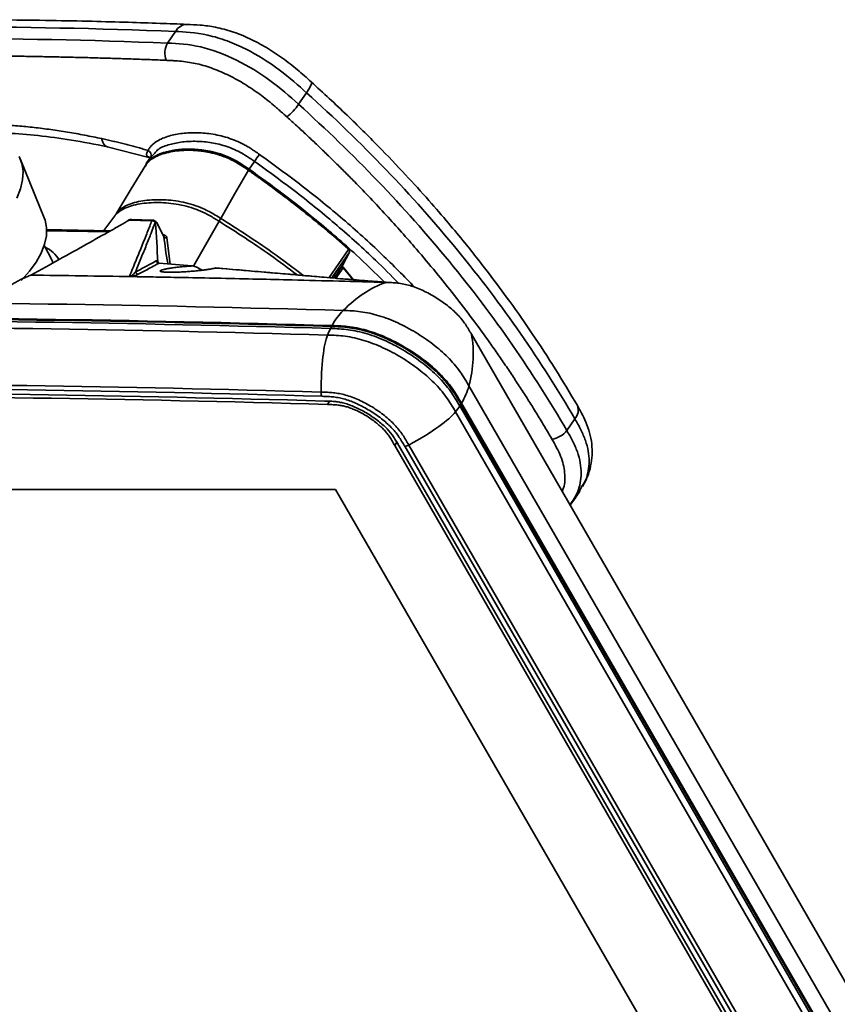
# Model space of a CAD drawing. Header units: millimetres. Extents: x 0 to 420, y 0 to 297.
# Tile 15 of 21: x 351 to 385, y 116 to 157. Entities that reach past the tile are written whole.
import ezdxf

# ---------------------------------------------------------------- set-up
doc = ezdxf.new("R2010")
doc.units = ezdxf.units.MM

msp = doc.modelspace()

# ---------------------------------------------------------------- linework, layer by layer
at = {"color": 7, "linetype": 'Continuous', "lineweight": 35}
for p, q in [((357.404, 156.063), (357.077, 155.587)), ((362.777, 153.554), (362.449, 153.078)), ((354.605, 151.337), (356.314, 150.9)), ((356.423, 150.973), (356.203, 150.654)), ((356.438, 150.962), (356.549, 151.081)), ((352.021, 148.421), (351.046, 150.81)), ((360.639, 150.738), (360.419, 150.419)), ((354.916, 148.511), (354.469, 147.899)), ((356.474, 148.332), (355.58, 148.356)), ((356.914, 147.682), (356.679, 148.142)), ((354.731, 147.894), (352.085, 147.944)), ((352.268, 146.843), (352.016, 147.294)), ((364.535, 147.02), (364.254, 146.468)), ((364.255, 146.47), (364.537, 147.024)), ((356.727, 146.57), (358.072, 146.453)), ((358.072, 146.453), (356.729, 146.569)), ((359.068, 146.362), (359.046, 146.369)), ((364.699, 145.878), (364.276, 146.4)), ((355.533, 146.017), (355.605, 146.015)), ((365.529, 145.815), (364.007, 145.932)), ((366.366, 145.762), (365.53, 145.822)), ((363.802, 143.971), (363.759, 143.888)), ((382.071, 121.943), (369.537, 143.655)), ((386.784, 111.481), (369.435, 141.533)), ((363.629, 140.774), (363.711, 140.915)), ((368.884, 140.473), (386.233, 110.421)), ((369.106, 140.791), (369.056, 140.712)), ((386.405, 110.66), (369.056, 140.712)), ((386.455, 110.739), (369.106, 140.791)), ((386.478, 110.774), (369.129, 140.826)), ((373.778, 140.184), (373.45, 139.708)), ((366.526, 139.147), (366.402, 139.349)), ((366.394, 139.094), (366.475, 139.235)), ((366.394, 139.094), (382.497, 111.198)), ((366.577, 139.058), (366.576, 139.06)), ((383.926, 109.006), (366.577, 139.058)), ((366.802, 139.058), (384.15, 109.006)), ((384.321, 109.056), (366.972, 139.108)), ((319.671, 137.291), (363.96, 137.291)), ((363.96, 137.291), (377.798, 113.32)), ((373.964, 137.232), (374.081, 137.435)), ((373.577, 136.657), (373.778, 136.942)), ((373.582, 136.648), (373.706, 136.828)), ((382.071, 121.943), (385.026, 116.824))]:
    msp.add_line(p, q, dxfattribs=at)
at = {"color": 8, "linetype": 'Continuous', "lineweight": 35}
for p, q in [((356.178, 150.565), (356.166, 150.545)), ((356.447, 148.324), (356.474, 148.33)), ((359.189, 148.284), (358.157, 146.465)), ((354.665, 147.857), (352.088, 147.889)), ((352.088, 147.889), (354.661, 147.855)), ((356.917, 147.73), (356.867, 147.741)), ((356.899, 147.711), (356.917, 147.73)), ((357.176, 146.531), (357.052, 147.599)), ((363.698, 145.973), (364.492, 147.133)), ((363.813, 145.964), (364.535, 147.02)), ((356.681, 146.609), (356.71, 146.56)), ((364.254, 146.468), (363.89, 145.957)), ((364.278, 146.377), (363.974, 145.95)), ((364.278, 146.377), (364.682, 145.88)), ((366.025, 145.776), (365.529, 145.815))]:
    msp.add_line(p, q, dxfattribs=at)
at = {"color": 8, "linetype": 'Continuous', "lineweight": 35, "flags": 128}
msp.add_lwpolyline([(362.777, 153.554), (362.872, 153.701), (362.939, 153.824), (362.975, 153.918), (362.978, 153.98), (362.967, 153.998)], dxfattribs=at)
at = {"color": 7, "linetype": 'Continuous', "lineweight": 35, "flags": 128}
for points in [[(350.986, 150.939), (351.101, 150.647), (351.151, 150.324), (351.132, 149.977), (351.047, 149.612), (350.896, 149.234)], [(356.169, 150.571), (355.585, 149.609), (354.964, 148.584)], [(359.257, 148.403), (359.825, 149.389), (360.393, 150.375)], [(351.068, 145.85), (351.098, 145.881), (351.418, 146.239), (351.683, 146.607), (351.888, 146.976), (352.03, 147.34), (352.106, 147.691), (352.114, 148.024), (352.055, 148.33), (352.021, 148.421)], [(352.373, 146.571), (352.358, 146.629), (352.268, 146.843)]]:
    msp.add_lwpolyline(points, dxfattribs=at)
at = {"color": 8, "linetype": 'Continuous', "lineweight": 35}
for centre, radius, start, end in [((357.899, 155.792), 0.564, 92.6366, 151.2932), ((356.18, 150.988), 0.22, 340.1385, 64.6275), ((373.391, 140.541), 0.527, 317.3108, 20.5249)]:
    msp.add_arc(centre, radius, start, end, dxfattribs=at)
at = {"color": 7, "linetype": 'Continuous', "lineweight": 35}
for centre, radius, start, end in [((357.758, 155.181), 0.794, 149.2306, 202.0618), ((360.365, 154.538), 2.545, 309.09, 324.9839), ((374.605, 141.119), 16.958, 144.2535, 145.4408), ((351.526, 146.048), 1.285, 30.2543, 65.5062), ((364.509, 147.038), 0.0317, 325.5286, 329.728), ((364.23, 146.485), 0.029, 325.37, 329.9501), ((372.717, 140.265), 0.921, 277.6348, 322.7729), ((366.79, 139.417), 0.359, 271.8997, 300.528)]:
    msp.add_arc(centre, radius, start, end, dxfattribs=at)
for points in [[(347.952, 156.255), (351.073, 156.254), (354.224, 156.191), (357.404, 156.063)], [(357.077, 155.587), (353.897, 155.715), (350.745, 155.778), (347.624, 155.779)], [(356.429, 148.307), (356.122, 148.315), (355.814, 148.324), (355.507, 148.332)], [(356.574, 148.24), (356.571, 148.237), (356.568, 148.232), (356.566, 148.227)], [(356.681, 146.609), (356.648, 147.153), (356.612, 147.697), (356.574, 148.24)], [(359.257, 148.403), (359.234, 148.362), (359.211, 148.322), (359.189, 148.284)], [(356.928, 147.649), (356.846, 147.81), (356.764, 147.97), (356.683, 148.129)], [(351.475, 146.074), (352.85, 146.058), (354.227, 146.038), (355.605, 146.015)], [(364.277, 144.627), (364.825, 145.174), (365.407, 145.557), (366.025, 145.776)], [(364.277, 144.627), (356.184, 144.862), (348.155, 144.98), (340.193, 144.98)], [(364.277, 144.627), (364.107, 144.456), (363.955, 144.25), (363.822, 144.008)], [(363.759, 143.888), (347.571, 144.359), (331.636, 144.359), (315.992, 143.888)], [(363.802, 143.971), (347.614, 144.442), (331.679, 144.442), (316.035, 143.971)], [(363.822, 144.008), (355.728, 144.244), (347.697, 144.362), (339.734, 144.362)], [(315.872, 143.619), (331.515, 144.09), (347.449, 144.09), (363.637, 143.619)], [(363.759, 143.888), (363.715, 143.803), (363.674, 143.714), (363.637, 143.619)], [(363.372, 141.281), (363.383, 142.423), (363.471, 143.202), (363.637, 143.619)], [(369.435, 141.533), (369.63, 142.288), (369.664, 142.995), (369.537, 143.655)], [(363.372, 141.281), (347.211, 141.752), (331.302, 141.752), (315.684, 141.281)], [(315.731, 141.109), (331.346, 141.58), (347.251, 141.58), (363.409, 141.109)], [(363.514, 140.915), (347.359, 141.386), (331.463, 141.386), (315.851, 140.915)], [(363.372, 141.281), (363.371, 141.218), (363.385, 141.155), (363.409, 141.109)], [(369.435, 141.533), (369.374, 141.298), (369.272, 141.062), (369.129, 140.826)], [(315.98, 140.774), (331.589, 141.244), (347.478, 141.244), (363.629, 140.774)], [(366.972, 139.108), (367.967, 139.668), (368.604, 140.123), (368.884, 140.473)], [(369.056, 140.712), (369.005, 140.632), (368.947, 140.552), (368.884, 140.473)]]:
    msp.add_open_spline(points, degree=3, dxfattribs=at)
for points, knots in [([(357.872, 156.355), (357.505, 156.37), (356.705, 156.401), (355.409, 156.443), (353.917, 156.484), (352.233, 156.518), (350.356, 156.543), (349.046, 156.546), (348.359, 156.548)], [0, 0, 0, 0, 0.1145812, 0.2499983, 0.406251, 0.583338, 0.7812563, 1, 1, 1, 1]), ([(362.967, 153.998), (362.781, 154.165), (362.402, 154.502), (361.794, 154.981), (361.138, 155.413), (360.45, 155.782), (359.746, 156.067), (359.061, 156.25), (358.44, 156.33), (358.053, 156.347), (357.872, 156.355)], [0, 0, 0, 0, 0.126985, 0.25762, 0.389314, 0.51978, 0.649856, 0.778191, 0.896592, 1, 1, 1, 1]), ([(357.404, 156.063), (357.759, 156.049), (358.216, 156.028), (358.988, 155.855), (359.255, 155.775), (359.776, 155.582), (360.029, 155.471), (360.766, 155.1), (361.235, 154.802), (362.077, 154.176), (362.452, 153.846), (362.777, 153.554)], [0, 0, 0, 0, 0.25, 0.25, 0.375, 0.375, 0.5, 0.5, 0.75, 0.75, 1, 1, 1, 1]), ([(362.449, 153.078), (362.085, 153.407), (361.694, 153.746), (360.848, 154.366), (360.387, 154.653), (359.429, 155.128), (358.929, 155.315), (357.948, 155.542), (357.49, 155.57), (357.077, 155.587)], [0, 0, 0, 0, 0.25, 0.25, 0.5, 0.5, 0.75, 0.75, 1, 1, 1, 1]), ([(357.023, 154.883), (356.796, 154.892), (356.343, 154.91), (355.664, 154.934), (354.987, 154.957), (354.31, 154.977), (353.633, 154.996), (352.958, 155.012), (352.284, 155.027), (351.61, 155.04), (350.938, 155.05), (350.266, 155.059), (349.596, 155.066), (348.926, 155.071), (348.257, 155.074), (347.811, 155.075), (347.589, 155.075)], [0, 0, 0, 0, 0.071431, 0.14286, 0.214285, 0.285709, 0.357132, 0.428554, 0.499977, 0.5714, 0.642825, 0.714253, 0.785683, 0.857118, 0.928556, 1, 1, 1, 1]), ([(361.97, 152.563), (361.92, 152.608), (361.823, 152.694), (361.682, 152.819), (361.55, 152.933), (361.369, 153.087), (361.14, 153.274), (360.753, 153.569), (360.249, 153.909), (359.609, 154.267), (359.057, 154.506), (358.615, 154.654), (358.291, 154.741), (357.967, 154.804), (357.649, 154.845), (357.388, 154.865), (357.181, 154.876), (357.078, 154.881), (357.023, 154.883)], [0, 0, 0, 0, 0.034637, 0.06695, 0.096945, 0.124629, 0.188986, 0.248422, 0.372813, 0.498054, 0.623445, 0.686621, 0.748976, 0.808751, 0.874239, 0.937025, 0.966195, 1, 1, 1, 1]), ([(373.884, 140.725), (373.584, 141.229), (372.998, 142.217), (372.066, 143.638), (371.15, 144.95), (370.395, 145.965), (369.773, 146.767), (369.23, 147.446), (368.564, 148.249), (367.759, 149.18), (366.804, 150.235), (365.688, 151.403), (364.403, 152.679), (363.461, 153.545), (362.967, 153.998)], [0, 0, 0, 0, 0.107954, 0.211465, 0.307024, 0.393394, 0.434629, 0.484502, 0.544669, 0.61516, 0.695974, 0.787088, 0.888457, 1, 1, 1, 1]), ([(362.777, 153.554), (365.029, 151.523), (367.115, 149.351), (370.807, 144.856), (372.419, 142.524), (373.778, 140.184)], [0, 0, 0, 0, 0.5, 0.5, 1, 1, 1, 1]), ([(373.45, 139.708), (372.09, 142.052), (370.477, 144.383), (366.787, 148.876), (364.702, 151.046), (362.449, 153.078)], [0, 0, 0, 0, 0.5, 0.5, 1, 1, 1, 1]), ([(372.839, 139.352), (372.79, 139.436), (372.693, 139.603), (372.544, 139.854), (372.394, 140.104), (372.243, 140.353), (372.089, 140.602), (371.934, 140.85), (371.777, 141.098), (371.619, 141.345), (371.459, 141.591), (371.297, 141.837), (371.134, 142.083), (370.969, 142.327), (370.802, 142.572), (370.634, 142.815), (370.464, 143.058), (369.887, 143.873), (368.861, 145.245), (367.429, 146.989), (366.049, 148.541), (365.057, 149.586), (364.356, 150.296), (363.969, 150.68), (363.578, 151.061), (363.183, 151.44), (362.783, 151.817), (362.379, 152.192), (362.106, 152.439), (361.97, 152.563)], [0, 0, 0, 0, 0.018051, 0.036073, 0.054067, 0.072034, 0.089976, 0.107893, 0.125787, 0.143658, 0.161507, 0.179336, 0.197145, 0.214935, 0.232708, 0.250465, 0.268206, 0.285932, 0.42926, 0.571387, 0.678268, 0.785525, 0.816112, 0.846707, 0.877315, 0.907943, 0.938596, 0.96928, 1, 1, 1, 1]), ([(350.348, 151.899), (350.404, 151.898), (350.867, 151.887), (351.793, 151.8), (353.153, 151.629), (354.111, 151.436), (354.605, 151.337)], [0, 0, 0, 0, 0.041182, 0.341093, 0.660444, 1, 1, 1, 1]), ([(356.274, 151.187), (356.282, 151.201), (356.296, 151.228), (356.321, 151.266), (356.347, 151.304), (356.376, 151.341), (356.408, 151.377), (356.441, 151.411), (356.477, 151.445), (356.515, 151.477), (356.556, 151.508), (356.648, 151.574), (356.813, 151.664), (357.06, 151.759), (357.33, 151.832), (357.611, 151.881), (357.907, 151.91), (358.315, 151.92), (358.746, 151.89), (359.191, 151.807), (359.474, 151.731), (359.7, 151.655), (359.926, 151.566), (360.149, 151.461), (360.366, 151.339), (360.522, 151.242), (360.682, 151.137), (360.785, 151.065), (360.841, 151.026)], [0, 0, 0, 0, 0.011983, 0.024055, 0.03623, 0.048523, 0.060946, 0.073514, 0.086238, 0.099131, 0.112205, 0.12547, 0.185432, 0.250793, 0.312754, 0.375851, 0.437938, 0.5007, 0.625634, 0.689558, 0.75079, 0.782269, 0.813551, 0.875825, 0.90546, 0.93766, 0.966399, 1, 1, 1, 1]), ([(354.374, 151.672), (354.447, 151.656), (354.593, 151.624), (354.811, 151.574), (355.027, 151.523), (355.24, 151.47), (355.452, 151.417), (355.66, 151.361), (355.867, 151.305), (356.071, 151.247), (356.207, 151.207), (356.274, 151.187)], [0, 0, 0, 0, 0.116596, 0.231787, 0.345588, 0.458012, 0.569074, 0.678787, 0.787169, 0.894234, 1, 1, 1, 1]), ([(356.166, 150.545), (356.178, 150.584), (356.212, 150.704), (356.373, 150.839), (356.636, 151.011), (357.02, 151.148), (357.532, 151.235), (358.098, 151.254), (358.644, 151.197), (359.134, 151.084), (359.566, 150.932), (360.001, 150.704), (360.279, 150.514), (360.419, 150.419)], [0, 0, 0, 0, 0.033143, 0.101244, 0.1695, 0.287037, 0.404791, 0.531512, 0.658073, 0.740337, 0.822451, 0.911006, 1, 1, 1, 1]), ([(360.393, 150.375), (360.281, 150.453), (360.053, 150.612), (359.687, 150.817), (359.3, 150.976), (358.768, 151.128), (358.104, 151.212), (357.363, 151.177), (356.808, 151.044), (356.45, 150.859), (356.261, 150.718), (356.199, 150.602), (356.178, 150.565)], [0, 0, 0, 0, 0.073681, 0.149803, 0.226663, 0.306026, 0.470288, 0.639061, 0.806111, 0.886618, 0.963416, 1, 1, 1, 1]), ([(358.149, 151.185), (358.153, 151.185), (358.284, 151.185), (358.548, 151.155), (358.939, 151.086), (359.325, 150.974), (359.704, 150.818), (360.062, 150.617), (360.286, 150.46), (360.397, 150.383)], [0, 0, 0, 0, 0.0059359, 0.1855234, 0.3545198, 0.524242, 0.6834839, 0.8435321, 1, 1, 1, 1]), ([(356.308, 150.908), (356.316, 150.907), (356.333, 150.904), (356.346, 150.869), (356.357, 150.883), (356.357, 150.883)], [0, 0, 0, 0, 0.466316, 0.999205, 1, 1, 1, 1]), ([(360.397, 150.383), (360.402, 150.39), (360.405, 150.393), (360.403, 150.39), (360.399, 150.384), (360.393, 150.375)], [0, 0, 0, 0, 0.5, 0.5, 1, 1, 1, 1]), ([(364.492, 147.133), (363.846, 147.711), (363.178, 148.272), (362.151, 149.083), (361.805, 149.348), (361.277, 149.74), (361.101, 149.87), (360.878, 150.031), (360.833, 150.063), (360.743, 150.127), (360.698, 150.159), (360.609, 150.223), (360.565, 150.254), (360.479, 150.315), (360.436, 150.345), (360.393, 150.375)], [0, 0, 0, 0, 0.5, 0.5, 0.75, 0.75, 0.875, 0.875, 0.90625, 0.90625, 0.9375, 0.9375, 0.96875, 0.96875, 1, 1, 1, 1]), ([(360.397, 150.383), (360.441, 150.353), (360.483, 150.323), (360.569, 150.262), (360.613, 150.231), (360.702, 150.168), (360.747, 150.136), (360.837, 150.071), (360.882, 150.039), (361.104, 149.879), (361.281, 149.749), (361.807, 149.358), (362.153, 149.093), (363.178, 148.283), (363.844, 147.724), (364.489, 147.147)], [0, 0, 0, 0, 0.03125, 0.03125, 0.0625, 0.0625, 0.09375, 0.09375, 0.125, 0.125, 0.25, 0.25, 0.5, 0.5, 1, 1, 1, 1]), ([(360.419, 150.419), (360.887, 150.083), (361.822, 149.412), (363.293, 148.243), (364.694, 147.044), (365.586, 146.166), (365.967, 145.791)], [0, 0, 0, 0, 0.236782, 0.473552, 0.775144, 1, 1, 1, 1]), ([(354.966, 148.587), (354.958, 148.574), (354.941, 148.547), (354.924, 148.522), (354.915, 148.51)], [0, 0, 0, 0, 0.499452, 1, 1, 1, 1]), ([(355.507, 148.332), (355.396, 148.268), (355.276, 148.199), (355.016, 148.051), (354.877, 147.972), (354.434, 147.723), (354.104, 147.539), (353.403, 147.147), (353.031, 146.941), (352.267, 146.515), (351.873, 146.296), (351.475, 146.074)], [0, 0, 0, 0, 0.125, 0.125, 0.25, 0.25, 0.5, 0.5, 0.75, 0.75, 1, 1, 1, 1]), ([(355.507, 148.332), (355.493, 148.332), (355.478, 148.331), (355.467, 148.322), (355.467, 148.321)], [0, 0, 0, 0, 0.914461, 1, 1, 1, 1]), ([(355.58, 148.354), (355.563, 148.353), (355.525, 148.351), (355.49, 148.333), (355.471, 148.324)], [0, 0, 0, 0, 0.464229, 1, 1, 1, 1]), ([(355.512, 146.021), (355.6, 146.234), (355.686, 146.446), (355.857, 146.863), (355.94, 147.068), (356.1, 147.464), (356.177, 147.654), (356.315, 148.005), (356.377, 148.166), (356.429, 148.307)], [0, 0, 0, 0, 0.25, 0.25, 0.5, 0.5, 0.75, 0.75, 1, 1, 1, 1]), ([(356.566, 148.227), (356.519, 148.1), (356.464, 147.957), (356.342, 147.647), (356.275, 147.479), (356.134, 147.13), (356.06, 146.949), (355.91, 146.578), (355.833, 146.39), (355.755, 146.2)], [0, 0, 0, 0, 0.25, 0.25, 0.5, 0.5, 0.75, 0.75, 1, 1, 1, 1]), ([(356.429, 148.307), (356.432, 148.31), (356.438, 148.317), (356.444, 148.322), (356.447, 148.324)], [0, 0, 0, 0, 0.519329, 1, 1, 1, 1]), ([(356.566, 148.227), (356.556, 148.253), (356.537, 148.275), (356.487, 148.304), (356.457, 148.31), (356.429, 148.307)], [0, 0, 0, 0, 0.5, 0.5, 1, 1, 1, 1]), ([(356.574, 148.24), (356.564, 148.265), (356.547, 148.288), (356.501, 148.318), (356.474, 148.326), (356.447, 148.324)], [0, 0, 0, 0, 0.5, 0.5, 1, 1, 1, 1]), ([(356.678, 148.146), (356.662, 148.176), (356.635, 148.226), (356.596, 148.275), (356.561, 148.304), (356.522, 148.326), (356.493, 148.33), (356.474, 148.332)], [0, 0, 0, 0, 0.315513, 0.545242, 0.734034, 0.833006, 1, 1, 1, 1]), ([(356.683, 148.129), (356.679, 148.136), (356.672, 148.15), (356.662, 148.168), (356.652, 148.184), (356.643, 148.198), (356.635, 148.21), (356.627, 148.22), (356.62, 148.227), (356.613, 148.234), (356.607, 148.238), (356.602, 148.242), (356.597, 148.244), (356.593, 148.246), (356.59, 148.246), (356.586, 148.247), (356.583, 148.246), (356.581, 148.245), (356.579, 148.244), (356.577, 148.243), (356.575, 148.241), (356.574, 148.24), (356.574, 148.24)], [0, 0, 0, 0, 0.073912, 0.14612, 0.216392, 0.284499, 0.350224, 0.413382, 0.473821, 0.531434, 0.586156, 0.637964, 0.686857, 0.732847, 0.77596, 0.816224, 0.853674, 0.888348, 0.920282, 0.949513, 0.976075, 1, 1, 1, 1]), ([(357.052, 147.599), (357.051, 147.605), (357.049, 147.616), (357.044, 147.633), (357.035, 147.65), (357.023, 147.668), (357.004, 147.687), (356.98, 147.705), (356.951, 147.72), (356.928, 147.727), (356.917, 147.73)], [0, 0, 0, 0, 0.096916, 0.193538, 0.290887, 0.417039, 0.543567, 0.696299, 0.847148, 1, 1, 1, 1]), ([(357.052, 147.599), (357.026, 147.597), (356.999, 147.6), (356.955, 147.618), (356.938, 147.632), (356.928, 147.649)], [0, 0, 0, 0, 0.5, 0.5, 1, 1, 1, 1]), ([(364.489, 147.147), (364.496, 147.152), (364.5, 147.153), (364.501, 147.148), (364.498, 147.142), (364.492, 147.133)], [0, 0, 0, 0, 0.5, 0.5, 1, 1, 1, 1]), ([(364.492, 147.133), (364.496, 147.129), (364.505, 147.121), (364.517, 147.107), (364.527, 147.091), (364.535, 147.074), (364.54, 147.055), (364.541, 147.036), (364.537, 147.025), (364.535, 147.02)], [0, 0, 0, 0, 0.1078886, 0.2274396, 0.3586506, 0.501521, 0.6560408, 0.8221986, 1, 1, 1, 1]), ([(356.606, 146.656), (356.535, 146.619), (356.464, 146.581), (356.323, 146.505), (356.251, 146.466), (356.109, 146.39), (356.038, 146.352), (355.896, 146.275), (355.825, 146.238), (355.755, 146.2)], [0, 0, 0, 0, 0.25, 0.25, 0.5, 0.5, 0.75, 0.75, 1, 1, 1, 1]), ([(356.727, 146.57), (356.668, 146.538), (356.526, 146.462), (356.242, 146.31), (356.018, 146.19), (355.876, 146.113)], [0, 0, 0, 0, 0.209418, 0.499808, 1, 1, 1, 1]), ([(356.681, 146.609), (356.678, 146.613), (356.669, 146.626), (356.651, 146.645), (356.627, 146.662), (356.614, 146.658), (356.606, 146.656)], [0, 0, 0, 0, 0.08915, 0.288327, 0.59309, 1, 1, 1, 1]), ([(356.606, 146.656), (356.614, 146.631), (356.631, 146.608), (356.674, 146.577), (356.701, 146.569), (356.727, 146.57)], [0, 0, 0, 0, 0.5, 0.5, 1, 1, 1, 1]), ([(356.681, 146.609), (356.683, 146.601), (356.687, 146.587), (356.695, 146.576), (356.699, 146.571)], [0, 0, 0, 0, 0.546432, 1, 1, 1, 1]), ([(356.727, 146.572), (356.715, 146.574), (356.697, 146.578), (356.698, 146.576), (356.698, 146.575)], [0, 0, 0, 0, 0.659067, 1, 1, 1, 1]), ([(355.755, 146.2), (355.745, 146.188), (355.728, 146.166), (355.7, 146.136), (355.673, 146.109), (355.646, 146.085), (355.622, 146.066), (355.604, 146.053), (355.591, 146.045), (355.578, 146.038), (355.567, 146.033), (355.557, 146.028), (355.547, 146.025), (355.538, 146.022), (355.529, 146.021), (355.519, 146.02), (355.514, 146.021), (355.512, 146.021)], [0, 0, 0, 0, 0.192301, 0.358596, 0.498762, 0.635925, 0.748717, 0.802373, 0.848793, 0.884306, 0.914302, 0.938857, 0.958115, 0.972382, 0.982443, 0.990434, 1, 1, 1, 1]), ([(355.755, 146.2), (355.763, 146.174), (355.78, 146.152), (355.823, 146.121), (355.85, 146.113), (355.876, 146.113)], [0, 0, 0, 0, 0.5, 0.5, 1, 1, 1, 1]), ([(357.08, 146.195), (357.07, 146.196), (357.049, 146.196), (357.02, 146.197), (356.993, 146.199), (356.967, 146.2), (356.942, 146.202), (356.919, 146.204), (356.897, 146.206), (356.877, 146.209), (356.859, 146.211), (356.842, 146.214), (356.827, 146.217), (356.797, 146.224), (356.77, 146.239), (356.778, 146.259), (356.824, 146.282), (356.883, 146.3), (356.942, 146.314), (356.99, 146.325), (357.049, 146.337), (357.095, 146.345), (357.119, 146.349)], [0, 0, 0, 0, 0.0198549, 0.0398357, 0.0599882, 0.080357, 0.1009854, 0.121915, 0.143186, 0.1648363, 0.1869021, 0.2094176, 0.2324152, 0.255925, 0.3725708, 0.5061685, 0.6214362, 0.7536492, 0.8050808, 0.8632557, 0.9282145, 1, 1, 1, 1]), ([(358.704, 146.305), (358.689, 146.303), (358.658, 146.299), (358.61, 146.292), (358.563, 146.286), (358.517, 146.28), (358.472, 146.275), (358.428, 146.27), (358.337, 146.26), (358.197, 146.246), (358.024, 146.231), (357.881, 146.221), (357.765, 146.213), (357.652, 146.207), (357.547, 146.202), (357.453, 146.198), (357.369, 146.196), (357.289, 146.195), (357.214, 146.194), (357.144, 146.194), (357.101, 146.195), (357.08, 146.195)], [0, 0, 0, 0, 0.040784, 0.079673, 0.116675, 0.151797, 0.185046, 0.216428, 0.245951, 0.377717, 0.493112, 0.561311, 0.624348, 0.685956, 0.74425, 0.7902, 0.834411, 0.877168, 0.918788, 0.959611, 1, 1, 1, 1]), ([(357.119, 146.349), (357.134, 146.352), (357.163, 146.356), (357.209, 146.363), (357.257, 146.371), (357.324, 146.38), (357.413, 146.392), (357.53, 146.406), (357.653, 146.419), (357.772, 146.43), (357.88, 146.439), (357.976, 146.447), (358.041, 146.451), (358.072, 146.453)], [0, 0, 0, 0, 0.061715, 0.123564, 0.185548, 0.247668, 0.373233, 0.496169, 0.628286, 0.746535, 0.836488, 0.920951, 1, 1, 1, 1]), ([(358.072, 146.453), (358.079, 146.454), (358.092, 146.454), (358.112, 146.453), (358.133, 146.45), (358.154, 146.446), (358.177, 146.44), (358.215, 146.428), (358.272, 146.404), (358.316, 146.379), (358.339, 146.366)], [0, 0, 0, 0, 0.070366, 0.141461, 0.21403, 0.288775, 0.366337, 0.447289, 0.705333, 1, 1, 1, 1]), ([(358.507, 146.281), (358.501, 146.283), (358.448, 146.302), (358.39, 146.336), (358.339, 146.366)], [0, 0, 0, 0, 0.1228795, 1, 1, 1, 1]), ([(359.046, 146.369), (359.039, 146.368), (359.025, 146.364), (359, 146.358), (358.971, 146.351), (358.938, 146.345), (358.895, 146.336), (358.841, 146.327), (358.776, 146.316), (358.728, 146.309), (358.704, 146.305)], [0, 0, 0, 0, 0.084557, 0.176359, 0.275388, 0.381622, 0.495036, 0.663649, 0.83197, 1, 1, 1, 1]), ([(366.025, 145.776), (365.997, 145.779), (365.927, 145.784), (365.799, 145.795), (365.624, 145.81), (365.403, 145.828), (365.095, 145.854), (364.713, 145.886), (363.834, 145.96), (362.563, 146.068), (360.821, 146.217), (359.665, 146.316), (359.046, 146.369)], [0, 0, 0, 0, 0.011479, 0.029593, 0.054342, 0.085725, 0.123742, 0.185533, 0.248685, 0.499753, 0.732039, 1, 1, 1, 1]), ([(363.976, 145.95), (363.818, 145.963), (363.525, 145.988), (363.094, 146.025), (362.597, 146.067), (361.952, 146.121), (361.109, 146.193), (360.13, 146.277), (359.431, 146.337), (359.069, 146.368)], [0, 0, 0, 0, 0.095018, 0.176448, 0.26187, 0.399483, 0.57148, 0.777839, 1, 1, 1, 1]), ([(364.254, 146.468), (364.253, 146.465), (364.25, 146.46), (364.249, 146.45), (364.249, 146.441), (364.25, 146.433), (364.253, 146.42), (364.26, 146.401), (364.273, 146.385), (364.278, 146.377)], [0, 0, 0, 0, 0.126586, 0.240002, 0.340242, 0.427305, 0.501189, 0.762023, 1, 1, 1, 1]), ([(364.278, 146.377), (364.283, 146.385), (364.284, 146.391), (364.279, 146.397), (364.273, 146.398), (364.265, 146.395)], [0, 0, 0, 0, 0.5, 0.5, 1, 1, 1, 1]), ([(350.632, 145.652), (350.66, 145.669), (350.715, 145.704), (350.797, 145.754), (350.881, 145.802), (350.964, 145.847), (351.048, 145.891), (351.133, 145.932), (351.218, 145.971), (351.303, 146.007), (351.389, 146.042), (351.446, 146.063), (351.475, 146.074)], [0, 0, 0, 0, 0.099462, 0.198983, 0.298586, 0.398294, 0.498129, 0.598115, 0.698273, 0.798625, 0.899193, 1, 1, 1, 1]), ([(351.475, 146.074), (351.463, 146.072), (351.441, 146.07), (351.418, 146.056), (351.411, 146.044), (351.409, 146.041)], [0, 0, 0, 0, 0.463235, 0.884784, 1, 1, 1, 1]), ([(355.533, 146.017), (355.531, 146.017), (355.527, 146.017), (355.521, 146.018), (355.516, 146.019), (355.514, 146.02), (355.512, 146.021)], [0, 0, 0, 0, 0.208343, 0.399074, 0.686517, 1, 1, 1, 1]), ([(355.533, 146.017), (355.543, 146.017), (355.55, 146.018), (355.562, 146.019), (355.568, 146.02), (355.582, 146.021), (355.59, 146.022), (355.612, 146.026), (355.624, 146.028), (355.656, 146.034), (355.673, 146.038), (355.721, 146.051), (355.746, 146.059), (355.813, 146.082), (355.848, 146.098), (355.876, 146.113)], [0, 0, 0, 0, 0.015625, 0.015625, 0.03125, 0.03125, 0.0625, 0.0625, 0.125, 0.125, 0.25, 0.25, 0.5, 0.5, 1, 1, 1, 1]), ([(355.605, 146.015), (355.617, 146.015), (355.646, 146.015), (355.675, 146.014), (355.691, 146.014)], [0, 0, 0, 0, 0.4166255, 1, 1, 1, 1]), ([(355.691, 146.014), (356.042, 146.008), (356.791, 145.995), (357.987, 145.972), (359.326, 145.945), (360.74, 145.914), (362.986, 145.861), (364.743, 145.812), (366.025, 145.776)], [0, 0, 0, 0, 0.102275, 0.218281, 0.348018, 0.491485, 0.628961, 1, 1, 1, 1]), ([(369.537, 143.655), (369.497, 143.724), (369.457, 143.793), (369.375, 143.929), (369.333, 143.996), (369.243, 144.128), (369.195, 144.193), (369.09, 144.323), (369.033, 144.388), (368.91, 144.517), (368.843, 144.581), (368.703, 144.707), (368.63, 144.768), (368.402, 144.946), (368.24, 145.058), (367.904, 145.265), (367.73, 145.359), (367.464, 145.483), (367.375, 145.521), (367.196, 145.59), (367.107, 145.621), (366.929, 145.673), (366.843, 145.695), (366.674, 145.729), (366.591, 145.741), (366.429, 145.758), (366.349, 145.764), (366.187, 145.772), (366.106, 145.774), (366.025, 145.776)], [0, 0, 0, 0, 0.0625, 0.0625, 0.125, 0.125, 0.1875, 0.1875, 0.25, 0.25, 0.3125, 0.3125, 0.375, 0.375, 0.5, 0.5, 0.625, 0.625, 0.6875, 0.6875, 0.75, 0.75, 0.8125, 0.8125, 0.875, 0.875, 0.9375, 0.9375, 1, 1, 1, 1]), ([(369.435, 141.533), (369.376, 141.635), (369.318, 141.735), (369.195, 141.935), (369.129, 142.034), (368.988, 142.23), (368.911, 142.328), (368.747, 142.52), (368.659, 142.615), (368.38, 142.896), (368.174, 143.075), (367.734, 143.414), (367.501, 143.573), (367.019, 143.865), (366.769, 143.999), (366.26, 144.233), (366.002, 144.333), (365.618, 144.451), (365.491, 144.484), (365.24, 144.54), (365.116, 144.561), (364.873, 144.594), (364.753, 144.605), (364.515, 144.62), (364.397, 144.623), (364.277, 144.627)], [0, 0, 0, 0, 0.0625, 0.0625, 0.125, 0.125, 0.1875, 0.1875, 0.25, 0.25, 0.375, 0.375, 0.5, 0.5, 0.625, 0.625, 0.75, 0.75, 0.8125, 0.8125, 0.875, 0.875, 0.9375, 0.9375, 1, 1, 1, 1]), ([(369.056, 140.712), (368.998, 140.813), (368.939, 140.915), (368.813, 141.117), (368.747, 141.219), (368.602, 141.42), (368.523, 141.52), (368.355, 141.718), (368.264, 141.816), (367.978, 142.104), (367.767, 142.289), (367.314, 142.638), (367.073, 142.803), (366.573, 143.106), (366.314, 143.244), (365.79, 143.485), (365.524, 143.587), (365.129, 143.708), (364.998, 143.742), (364.74, 143.799), (364.612, 143.821), (364.362, 143.855), (364.239, 143.866), (363.997, 143.881), (363.878, 143.885), (363.759, 143.888)], [0, 0, 0, 0, 0.0625, 0.0625, 0.125, 0.125, 0.1875, 0.1875, 0.25, 0.25, 0.375, 0.375, 0.5, 0.5, 0.625, 0.625, 0.75, 0.75, 0.8125, 0.8125, 0.875, 0.875, 0.9375, 0.9375, 1, 1, 1, 1]), ([(369.106, 140.791), (369.048, 140.892), (368.989, 140.994), (368.863, 141.196), (368.797, 141.298), (368.651, 141.499), (368.573, 141.6), (368.404, 141.798), (368.314, 141.896), (368.027, 142.185), (367.815, 142.369), (367.362, 142.719), (367.121, 142.884), (366.62, 143.187), (366.36, 143.326), (365.835, 143.567), (365.57, 143.67), (365.174, 143.79), (365.043, 143.825), (364.784, 143.882), (364.656, 143.904), (364.406, 143.938), (364.283, 143.949), (364.041, 143.964), (363.921, 143.967), (363.802, 143.971)], [0, 0, 0, 0, 0.0625, 0.0625, 0.125, 0.125, 0.1875, 0.1875, 0.25, 0.25, 0.375, 0.375, 0.5, 0.5, 0.625, 0.625, 0.75, 0.75, 0.8125, 0.8125, 0.875, 0.875, 0.9375, 0.9375, 1, 1, 1, 1]), ([(369.129, 140.826), (369.07, 140.928), (369.011, 141.03), (368.885, 141.233), (368.818, 141.335), (368.672, 141.537), (368.593, 141.638), (368.423, 141.837), (368.333, 141.935), (368.044, 142.225), (367.832, 142.41), (367.379, 142.759), (367.14, 142.922), (366.644, 143.222), (366.387, 143.36), (365.863, 143.601), (365.596, 143.705), (365.199, 143.826), (365.067, 143.861), (364.807, 143.918), (364.679, 143.941), (364.427, 143.975), (364.304, 143.986), (364.061, 144.001), (363.941, 144.005), (363.822, 144.008)], [0, 0, 0, 0, 0.0625, 0.0625, 0.125, 0.125, 0.1875, 0.1875, 0.25, 0.25, 0.375, 0.375, 0.5, 0.5, 0.625, 0.625, 0.75, 0.75, 0.8125, 0.8125, 0.875, 0.875, 0.9375, 0.9375, 1, 1, 1, 1]), ([(363.637, 143.619), (363.756, 143.616), (363.874, 143.612), (364.115, 143.597), (364.236, 143.586), (364.484, 143.553), (364.61, 143.531), (364.865, 143.475), (364.995, 143.441), (365.385, 143.322), (365.648, 143.22), (366.167, 142.982), (366.424, 142.845), (366.919, 142.545), (367.158, 142.381), (367.606, 142.035), (367.815, 141.853), (368.099, 141.568), (368.188, 141.471), (368.355, 141.275), (368.432, 141.176), (368.576, 140.976), (368.642, 140.876), (368.767, 140.675), (368.825, 140.574), (368.884, 140.473)], [0, 0, 0, 0, 0.0625, 0.0625, 0.125, 0.125, 0.1875, 0.1875, 0.25, 0.25, 0.375, 0.375, 0.5, 0.5, 0.625, 0.625, 0.75, 0.75, 0.8125, 0.8125, 0.875, 0.875, 0.9375, 0.9375, 1, 1, 1, 1]), ([(366.972, 139.108), (366.929, 139.183), (366.887, 139.256), (366.801, 139.398), (366.758, 139.467), (366.666, 139.602), (366.618, 139.669), (366.512, 139.8), (366.455, 139.866), (366.27, 140.063), (366.128, 140.193), (365.813, 140.443), (365.641, 140.562), (365.285, 140.779), (365.1, 140.877), (364.732, 141.043), (364.549, 141.11), (364.289, 141.183), (364.204, 141.203), (364.039, 141.234), (363.958, 141.246), (363.795, 141.263), (363.713, 141.269), (363.546, 141.277), (363.46, 141.279), (363.372, 141.281)], [0, 0, 0, 0, 0.0625, 0.0625, 0.125, 0.125, 0.1875, 0.1875, 0.25, 0.25, 0.375, 0.375, 0.5, 0.5, 0.625, 0.625, 0.75, 0.75, 0.8125, 0.8125, 0.875, 0.875, 0.9375, 0.9375, 1, 1, 1, 1]), ([(363.409, 141.109), (363.497, 141.107), (363.581, 141.104), (363.744, 141.096), (363.821, 141.09), (363.973, 141.072), (364.047, 141.06), (364.199, 141.029), (364.276, 141.01), (364.514, 140.939), (364.682, 140.874), (365.025, 140.716), (365.199, 140.622), (365.535, 140.418), (365.697, 140.306), (365.995, 140.074), (366.13, 139.955), (366.305, 139.776), (366.358, 139.716), (366.458, 139.595), (366.504, 139.534), (366.591, 139.408), (366.633, 139.343), (366.717, 139.205), (366.759, 139.133), (366.802, 139.058)], [0, 0, 0, 0, 0.0625, 0.0625, 0.125, 0.125, 0.1875, 0.1875, 0.25, 0.25, 0.375, 0.375, 0.5, 0.5, 0.625, 0.625, 0.75, 0.75, 0.8125, 0.8125, 0.875, 0.875, 0.9375, 0.9375, 1, 1, 1, 1]), ([(366.577, 139.058), (366.536, 139.13), (366.497, 139.198), (366.419, 139.327), (366.381, 139.387), (366.263, 139.56), (366.179, 139.665), (365.976, 139.878), (365.856, 139.985), (365.589, 140.196), (365.441, 140.298), (365.133, 140.486), (364.973, 140.572), (364.74, 140.678), (364.663, 140.71), (364.514, 140.766), (364.442, 140.791), (364.303, 140.831), (364.236, 140.847), (364.105, 140.873), (364.04, 140.883), (363.904, 140.898), (363.833, 140.903), (363.72, 140.908), (363.682, 140.91), (363.622, 140.912), (363.602, 140.913), (363.571, 140.914), (363.561, 140.914), (363.538, 140.915), (363.526, 140.915), (363.514, 140.915)], [0, 0, 0, 0, 0.0625, 0.0625, 0.125, 0.125, 0.25, 0.25, 0.375, 0.375, 0.5, 0.5, 0.625, 0.625, 0.6875, 0.6875, 0.75, 0.75, 0.8125, 0.8125, 0.875, 0.875, 0.9375, 0.9375, 0.96875, 0.96875, 0.984375, 0.984375, 0.992188, 0.992188, 1, 1, 1, 1]), ([(363.629, 140.774), (363.718, 140.771), (363.8, 140.769), (363.945, 140.761), (364.01, 140.757), (364.129, 140.743), (364.184, 140.735), (364.294, 140.713), (364.348, 140.7), (364.463, 140.667), (364.522, 140.648), (364.647, 140.602), (364.712, 140.575), (364.915, 140.484), (365.06, 140.408), (365.347, 140.235), (365.489, 140.138), (365.675, 139.992), (365.734, 139.943), (365.841, 139.847), (365.889, 139.8), (365.978, 139.707), (366.018, 139.662), (366.093, 139.57), (366.128, 139.523), (366.198, 139.42), (366.234, 139.365), (366.309, 139.239), (366.35, 139.17), (366.394, 139.094)], [0, 0, 0, 0, 0.0625, 0.0625, 0.125, 0.125, 0.1875, 0.1875, 0.25, 0.25, 0.3125, 0.3125, 0.375, 0.375, 0.5, 0.5, 0.625, 0.625, 0.6875, 0.6875, 0.75, 0.75, 0.8125, 0.8125, 0.875, 0.875, 0.9375, 0.9375, 1, 1, 1, 1]), ([(374.098, 137.407), (374.169, 137.541), (374.31, 137.809), (374.437, 138.247), (374.497, 138.697), (374.483, 139.157), (374.397, 139.609), (374.248, 140.031), (374.069, 140.401), (373.942, 140.624), (373.884, 140.725)], [0, 0, 0, 0, 0.13777, 0.27419, 0.408278, 0.540721, 0.673264, 0.798428, 0.907884, 1, 1, 1, 1]), ([(373.657, 136.744), (373.707, 136.817), (373.808, 136.964), (373.927, 137.136), (373.986, 137.222)], [0, 0, 0, 0, 0.499494, 1, 1, 1, 1])]:
    msp.add_open_spline(points, degree=3, knots=knots, dxfattribs=at)
at = {"color": 8, "linetype": 'Continuous', "lineweight": 35}
for points, knots in [([(349.691, 152.268), (349.88, 152.261), (350.289, 152.245), (350.928, 152.198), (351.604, 152.132), (352.287, 152.046), (352.977, 151.941), (353.673, 151.818), (354.14, 151.72), (354.374, 151.672)], [0, 0, 0, 0, 0.1254309, 0.2711057, 0.4166289, 0.5622802, 0.7080945, 0.8539622, 1, 1, 1, 1]), ([(354.606, 151.341), (354.586, 151.346), (354.537, 151.357), (354.472, 151.422), (354.412, 151.526), (354.387, 151.623), (354.374, 151.672)], [0, 0, 0, 0, 0.187569, 0.458379, 0.729191, 1, 1, 1, 1]), ([(356.549, 151.081), (356.586, 151.125), (356.719, 151.284), (357.103, 151.422), (357.614, 151.542), (358.189, 151.574), (358.794, 151.532), (359.421, 151.395), (360.058, 151.135), (360.444, 150.872), (360.639, 150.738)], [0, 0, 0, 0, 0.052778, 0.18781, 0.325057, 0.462716, 0.59973, 0.734496, 0.865792, 1, 1, 1, 1]), ([(356.319, 150.917), (356.298, 150.92), (356.23, 150.931), (356.189, 151.035), (356.247, 151.138), (356.274, 151.187)], [0, 0, 0, 0, 0.188357, 0.606202, 1, 1, 1, 1]), ([(360.841, 151.026), (361.432, 150.599), (362.607, 149.751), (364.282, 148.376), (365.834, 146.989), (366.774, 146.026), (367.219, 145.57)], [0, 0, 0, 0, 0.25717, 0.511627, 0.768507, 1, 1, 1, 1]), ([(360.639, 150.738), (361.221, 150.318), (362.385, 149.477), (364.041, 148.117), (365.441, 146.874), (366.24, 146.059), (366.55, 145.742)], [0, 0, 0, 0, 0.275291, 0.550316, 0.825161, 1, 1, 1, 1]), ([(354.919, 148.508), (354.922, 148.516), (354.962, 148.595), (355.116, 148.707), (355.455, 148.896), (356.02, 149.031), (356.787, 149.072), (357.481, 148.995), (358.033, 148.852), (358.427, 148.707), (358.815, 148.516), (359.061, 148.363), (359.189, 148.284)], [0, 0, 0, 0, 0.007396, 0.083055, 0.164532, 0.337871, 0.51544, 0.68658, 0.766994, 0.843447, 0.918567, 1, 1, 1, 1]), ([(354.975, 148.58), (354.992, 148.612), (355.047, 148.718), (355.227, 148.849), (355.579, 149.026), (356.139, 149.153), (356.894, 149.186), (357.576, 149.107), (358.125, 148.963), (358.482, 148.83), (358.783, 148.684), (359.027, 148.547), (359.183, 148.449), (359.257, 148.403)], [0, 0, 0, 0, 0.033295, 0.109983, 0.19071, 0.359067, 0.529457, 0.694753, 0.774361, 0.851283, 0.901854, 0.953321, 1, 1, 1, 1]), ([(355.467, 148.321), (355.456, 148.315), (355.444, 148.309), (355.439, 148.295), (355.438, 148.293)], [0, 0, 0, 0, 0.849806, 1, 1, 1, 1]), ([(355.594, 148.354), (355.591, 148.355), (355.562, 148.361), (355.533, 148.346), (355.507, 148.332)], [0, 0, 0, 0, 0.0999318, 1, 1, 1, 1]), ([(356.672, 148.154), (356.674, 148.152), (356.681, 148.145), (356.682, 148.136), (356.683, 148.129)], [0, 0, 0, 0, 0.311357, 1, 1, 1, 1]), ([(362.385, 146.085), (362.024, 146.357), (361, 147.131), (359.901, 147.831), (359.189, 148.284)], [0, 0, 0, 0, 0.35226, 1, 1, 1, 1]), ([(362.643, 146.063), (362.221, 146.382), (361.134, 147.205), (359.97, 147.948), (359.257, 148.403)], [0, 0, 0, 0, 0.388432, 1, 1, 1, 1]), ([(357.086, 146.538), (357.085, 146.546), (357.005, 146.959), (356.966, 147.307), (356.928, 147.649)], [0, 0, 0, 0, 0.018164, 1, 1, 1, 1]), ([(364.489, 147.147), (364.495, 147.141), (364.505, 147.13), (364.514, 147.116), (364.515, 147.109), (364.515, 147.107)], [0, 0, 0, 0, 0.450097, 0.905468, 1, 1, 1, 1]), ([(356.727, 146.57), (356.726, 146.574), (356.724, 146.579), (356.728, 146.569), (356.728, 146.569)], [0, 0, 0, 0, 0.973346, 1, 1, 1, 1]), ([(374.081, 137.435), (374.136, 137.519), (374.256, 137.704), (374.335, 138.054), (374.374, 138.443), (374.338, 138.86), (374.225, 139.295), (374.032, 139.74), (373.863, 140.035), (373.778, 140.184)], [0, 0, 0, 0, 0.120765, 0.267531, 0.413467, 0.560743, 0.70665, 0.852432, 1, 1, 1, 1]), ([(373.578, 136.654), (373.698, 136.828), (373.886, 137.103), (374.007, 137.559), (374.047, 137.953), (374.011, 138.38), (373.896, 138.827), (373.697, 139.275), (373.531, 139.566), (373.45, 139.708)], [0, 0, 0, 0, 0.224002, 0.352134, 0.481673, 0.613129, 0.746207, 0.876936, 1, 1, 1, 1]), ([(373.255, 137.213), (373.276, 137.262), (373.374, 137.486), (373.385, 137.97), (373.235, 138.653), (372.971, 139.119), (372.839, 139.352)], [0, 0, 0, 0, 0.084285, 0.388798, 0.694425, 1, 1, 1, 1])]:
    msp.add_open_spline(points, degree=3, knots=knots, dxfattribs=at)
msp.add_open_spline([(356.928, 147.649), (356.926, 147.66), (356.922, 147.67), (356.917, 147.679)], degree=3, dxfattribs=at)

doc.saveas('drawing.dxf')
